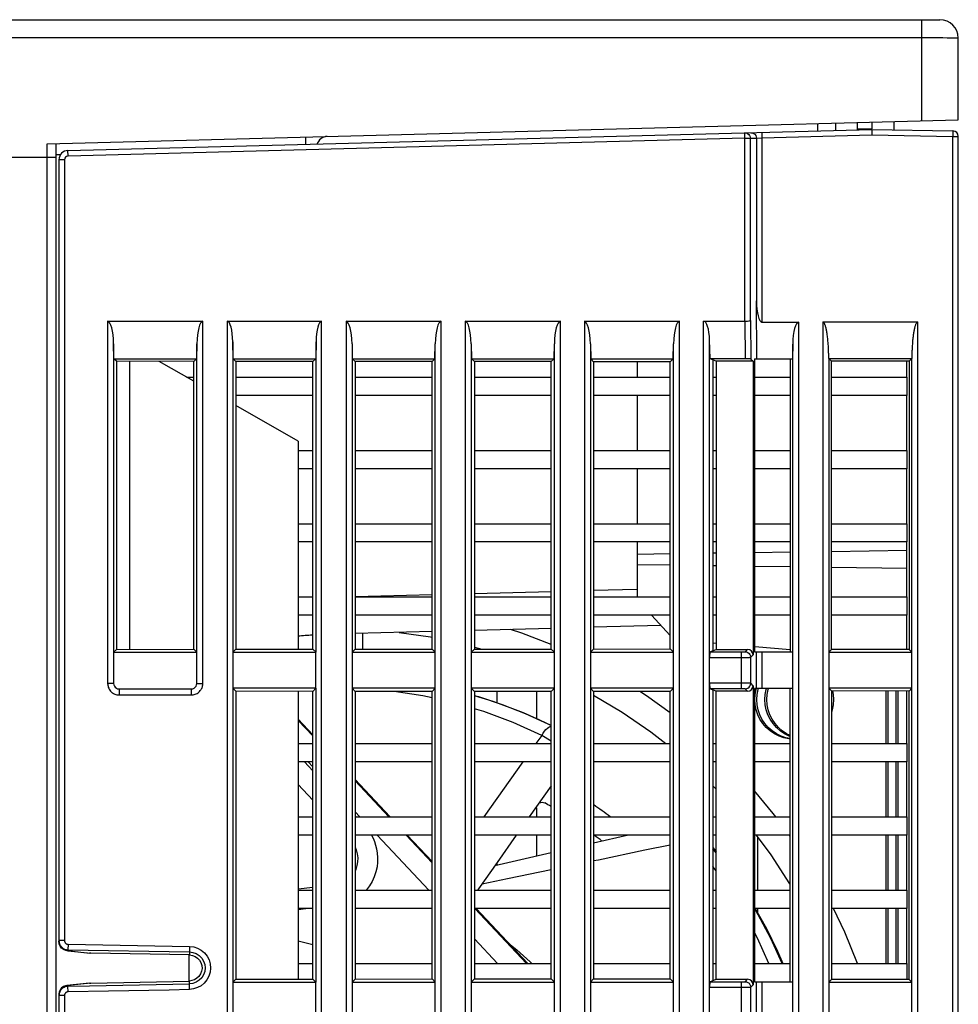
# Model space of a CAD drawing. Header units: millimetres. Extents: x -57 to 1892, y -935 to -279.
# Tile 13 of 41: x 1164 to 1216, y -712 to -658. Entities that reach past the tile are written whole.
import ezdxf

# ---------------------------------------------------------------- set-up
doc = ezdxf.new("R2010")
doc.units = ezdxf.units.MM
doc.header["$LTSCALE"] = 30.734
doc.layers.get('0').update_dxf_attribs({"linetype": 'CONTINUOUS'})
for name, color, linetype in [('02___PRT_ALL_AXES', 7, 'CONTINUOUS'), ('03___PRT_ALL_CURVES', 7, 'CONTINUOUS'), ('20_ALL_FEATURES', 7, 'CONTINUOUS')]:
    doc.layers.add(name, color=color, linetype=linetype)

msp = doc.modelspace()

# ---------------------------------------------------------------- linework, layer by layer
at = {"linetype": 'Continuous'}
for p, q in [((1126.644, -658.422), (1214.644, -658.422)), ((1213.644, -658.422), (1213.644, -658.907)), ((1213.644, -658.907), (1213.644, -663.943)), ((1127.644, -659.396), (1213.644, -659.396)), ((1215.644, -663.891), (1215.644, -659.422)), ((1165.944, -665.192), (1215.644, -663.891)), ((1210.144, -664.435), (1210.144, -664.035)), ((1212.144, -664.436), (1212.144, -663.982)), ((1167.081, -665.562), (1210.923, -664.414)), ((1204.926, -664.571), (1204.933, -664.871)), ((1208.944, -664.066), (1208.944, -664.466)), ((1210.144, -664.382), (1210.954, -664.382)), ((1210.923, -664.414), (1215.349, -664.492)), ((1215.349, -664.492), (1215.344, -664.791)), ((1204.005, -664.896), (1167.088, -665.862)), ((1204.005, -664.896), (1203.997, -664.596)), ((1204.005, -674.876), (1204.005, -664.896)), ((1204.005, -664.896), (1204.305, -664.896)), ((1204.305, -674.833), (1204.305, -664.896)), ((1204.334, -664.895), (1204.634, -664.887)), ((1204.623, -664.808), (1204.634, -664.887)), ((1204.634, -664.887), (1204.634, -673.764)), ((1204.634, -664.887), (1204.639, -664.887)), ((1204.639, -664.887), (1204.654, -664.886)), ((1204.654, -664.886), (1204.933, -664.871)), ((1204.933, -664.871), (1210.924, -664.714)), ((1204.933, -664.871), (1204.933, -674.922)), ((1210.924, -664.714), (1215.344, -664.791)), ((1215.344, -733.365), (1215.344, -664.791)), ((1215.344, -664.791), (1215.644, -664.791)), ((1215.644, -769.27), (1215.644, -664.791)), ((1165.944, -665.922), (1165.944, -665.192)), ((1166.444, -714.837), (1166.444, -665.179)), ((1167.088, -665.862), (1167.081, -665.562)), ((1161.444, -665.922), (1166.444, -665.922)), ((1165.957, -713.581), (1165.957, -665.922)), ((1166.444, -665.779), (1166.691, -665.772)), ((1166.594, -666.062), (1166.594, -708.744)), ((1166.894, -666.062), (1166.594, -666.062)), ((1166.894, -666.062), (1166.894, -708.674)), ((1204.661, -676.922), (1204.634, -673.764)), ((1169.249, -674.879), (1169.249, -694.641)), ((1169.249, -674.879), (1174.439, -674.879)), ((1174.439, -694.641), (1174.439, -674.879)), ((1175.775, -674.879), (1175.775, -856.974)), ((1175.775, -674.879), (1180.912, -674.879)), ((1180.912, -856.974), (1180.912, -674.879)), ((1182.249, -674.879), (1182.249, -838.606)), ((1182.249, -674.879), (1187.439, -674.879)), ((1187.439, -838.606), (1187.439, -674.879)), ((1188.749, -674.879), (1188.749, -838.606)), ((1188.749, -674.879), (1193.939, -674.879)), ((1193.939, -838.606), (1193.939, -674.879)), ((1195.249, -674.879), (1195.249, -838.606)), ((1195.249, -674.879), (1200.439, -674.879)), ((1200.439, -838.606), (1200.439, -674.879)), ((1201.749, -729.23), (1201.749, -674.876)), ((1201.749, -674.876), (1204.004, -674.876)), ((1204.004, -674.876), (1204.025, -676.926)), ((1204.305, -674.833), (1204.326, -676.937)), ((1204.933, -674.922), (1206.939, -674.922)), ((1206.939, -730.641), (1206.939, -674.922)), ((1208.249, -674.915), (1208.249, -730.641)), ((1208.249, -674.915), (1213.439, -674.915)), ((1213.439, -730.641), (1213.439, -674.915)), ((1169.576, -676.109), (1169.576, -694.641)), ((1169.593, -676.922), (1169.576, -676.109)), ((1174.111, -676.109), (1174.094, -676.922)), ((1174.111, -694.641), (1174.111, -676.109)), ((1176.093, -676.922), (1176.074, -676.002)), ((1176.074, -676.002), (1176.074, -692.942)), ((1180.613, -676.002), (1180.594, -676.922)), ((1180.613, -692.942), (1180.613, -676.002)), ((1182.576, -676.109), (1182.576, -838.606)), ((1182.576, -676.109), (1182.593, -676.922)), ((1187.094, -676.922), (1187.111, -676.109)), ((1187.111, -838.606), (1187.111, -676.109)), ((1189.076, -676.109), (1189.093, -676.922)), ((1189.076, -676.109), (1189.076, -838.606)), ((1193.594, -676.922), (1193.611, -676.109)), ((1193.611, -838.606), (1193.611, -676.109)), ((1195.576, -676.109), (1195.593, -676.922)), ((1195.576, -676.109), (1195.576, -838.606)), ((1200.094, -676.922), (1200.111, -676.109)), ((1200.111, -838.606), (1200.111, -676.109)), ((1202.103, -676.926), (1202.076, -675.892)), ((1202.076, -728.929), (1202.076, -675.892)), ((1206.611, -676.122), (1206.594, -676.922)), ((1206.611, -730.641), (1206.611, -676.122)), ((1169.735, -677.064), (1169.593, -676.922)), ((1169.593, -676.922), (1174.094, -676.922)), ((1174.094, -676.922), (1173.949, -677.067)), ((1176.24, -677.069), (1176.093, -676.922)), ((1176.093, -676.922), (1180.594, -676.922)), ((1180.594, -676.922), (1180.444, -677.072)), ((1182.745, -677.074), (1182.593, -676.922)), ((1182.593, -676.922), (1187.094, -676.922)), ((1187.094, -676.922), (1186.939, -677.077)), ((1189.25, -677.079), (1189.093, -676.922)), ((1189.093, -676.922), (1193.594, -676.922)), ((1193.594, -676.922), (1193.434, -677.082)), ((1195.755, -677.084), (1195.593, -676.922)), ((1195.593, -676.922), (1200.094, -676.922)), ((1200.094, -676.922), (1199.929, -677.087)), ((1204.025, -676.926), (1202.103, -676.926)), ((1202.444, -677.062), (1202.103, -676.926)), ((1204.326, -676.937), (1204.452, -677.062)), ((1204.521, -676.922), (1204.521, -692.922)), ((1204.521, -676.922), (1206.594, -676.922)), ((1206.468, -676.922), (1206.468, -692.922)), ((1208.576, -676.905), (1208.576, -730.641)), ((1208.722, -677.05), (1208.578, -676.907)), ((1208.578, -676.907), (1213.109, -676.907)), ((1213.109, -676.907), (1212.963, -677.053)), ((1213.111, -730.641), (1213.111, -676.905)), ((1169.735, -677.064), (1169.735, -692.781)), ((1173.949, -677.067), (1169.735, -677.064)), ((1170.444, -677.065), (1170.444, -692.78)), ((1173.949, -678.148), (1172.067, -677.066)), ((1173.949, -692.777), (1173.949, -677.067)), ((1176.24, -677.069), (1176.24, -692.776)), ((1180.444, -677.072), (1176.24, -677.069)), ((1180.444, -692.772), (1180.444, -677.072)), ((1182.745, -677.074), (1182.745, -692.771)), ((1186.939, -677.077), (1182.745, -677.074)), ((1186.939, -692.767), (1186.939, -677.077)), ((1189.25, -677.079), (1189.25, -692.766)), ((1193.434, -677.082), (1189.25, -677.079)), ((1193.434, -692.762), (1193.434, -677.082)), ((1195.755, -677.084), (1195.755, -692.761)), ((1199.929, -677.087), (1195.755, -677.084)), ((1198.144, -677.922), (1198.144, -677.086)), ((1199.929, -692.758), (1199.929, -677.087)), ((1202.26, -676.989), (1202.26, -692.856)), ((1202.444, -677.062), (1202.444, -692.783)), ((1204.452, -677.062), (1202.444, -677.062)), ((1204.452, -677.062), (1204.452, -693.083)), ((1208.722, -692.795), (1208.722, -677.05)), ((1212.963, -677.053), (1208.722, -677.05)), ((1212.844, -677.922), (1212.844, -677.053)), ((1212.963, -677.053), (1212.963, -692.791)), ((1198.144, -681.922), (1198.144, -678.922)), ((1212.844, -681.922), (1212.844, -678.922)), ((1179.644, -681.422), (1176.24, -679.466)), ((1198.144, -685.922), (1198.144, -682.922)), ((1212.844, -685.922), (1212.844, -682.922)), ((1198.144, -689.922), (1198.144, -686.922)), ((1212.844, -689.922), (1212.844, -686.922)), ((1198.144, -687.579), (1199.929, -687.555)), ((1202.26, -687.522), (1202.444, -687.519)), ((1204.521, -687.49), (1206.468, -687.463)), ((1208.722, -687.432), (1212.844, -687.374)), ((1199.929, -688.185), (1198.144, -688.161)), ((1202.444, -688.221), (1202.26, -688.218)), ((1206.468, -688.277), (1204.521, -688.25)), ((1212.844, -688.366), (1208.722, -688.308)), ((1186.939, -689.808), (1182.745, -689.918)), ((1193.434, -689.638), (1189.25, -689.748)), ((1198.129, -689.515), (1195.755, -689.577)), ((1198.912, -690.922), (1199.929, -692.032)), ((1212.844, -692.791), (1212.844, -690.922)), ((1186.939, -691.807), (1182.745, -691.917)), ((1183.144, -691.905), (1183.144, -692.77)), ((1193.434, -691.637), (1189.25, -691.747)), ((1199.423, -691.481), (1195.755, -691.577)), ((1202.472, -692.463), (1202.296, -692.447)), ((1169.735, -692.781), (1169.576, -692.94)), ((1169.576, -692.94), (1174.111, -692.94)), ((1169.735, -692.781), (1173.949, -692.777)), ((1174.111, -692.94), (1173.949, -692.777)), ((1176.24, -692.776), (1176.074, -692.942)), ((1176.075, -692.94), (1176.075, -694.905)), ((1176.076, -692.94), (1180.611, -692.94)), ((1176.24, -692.776), (1180.444, -692.772)), ((1180.613, -692.942), (1180.444, -692.772)), ((1180.612, -694.905), (1180.612, -692.94)), ((1182.745, -692.771), (1182.576, -692.94)), ((1182.576, -692.94), (1187.111, -692.94)), ((1182.745, -692.771), (1186.939, -692.767)), ((1187.111, -692.94), (1186.939, -692.767)), ((1189.25, -692.766), (1189.076, -692.94)), ((1189.076, -692.94), (1193.611, -692.94)), ((1189.25, -692.653), (1189.648, -692.765)), ((1189.25, -692.766), (1193.434, -692.762)), ((1193.611, -692.94), (1193.434, -692.762)), ((1195.755, -692.761), (1195.576, -692.94)), ((1195.576, -692.94), (1200.111, -692.94)), ((1195.755, -692.761), (1199.929, -692.758)), ((1200.111, -692.94), (1199.929, -692.758)), ((1202.101, -692.919), (1202.444, -692.783)), ((1202.101, -692.919), (1203.844, -692.919)), ((1202.444, -692.783), (1204.152, -692.783)), ((1203.822, -694.926), (1203.822, -692.919)), ((1204.022, -692.913), (1204.152, -692.783)), ((1204.521, -692.922), (1206.611, -692.922)), ((1206.477, -692.813), (1204.546, -692.644)), ((1204.644, -694.922), (1204.644, -692.922)), ((1204.944, -694.922), (1204.944, -692.922)), ((1208.576, -692.94), (1208.722, -692.795)), ((1208.576, -692.94), (1213.111, -692.94)), ((1212.963, -692.791), (1208.722, -692.795)), ((1213.111, -692.94), (1212.963, -692.791)), ((1202.076, -693.219), (1203.877, -693.219)), ((1204.322, -693.212), (1204.452, -693.083)), ((1204.322, -694.632), (1204.322, -693.212)), ((1169.576, -694.641), (1169.249, -694.641)), ((1174.111, -694.641), (1174.439, -694.641)), ((1204.045, -694.626), (1203.967, -694.626)), ((1204.452, -694.762), (1204.322, -694.632)), ((1169.875, -694.94), (1169.875, -695.267)), ((1169.875, -694.94), (1173.812, -694.94)), ((1173.812, -694.94), (1173.812, -695.267)), ((1176.074, -694.903), (1176.074, -710.942)), ((1176.24, -695.069), (1176.076, -694.905)), ((1180.611, -694.905), (1176.076, -694.905)), ((1176.24, -695.069), (1176.24, -710.776)), ((1180.444, -695.072), (1176.24, -695.069)), ((1180.611, -694.905), (1180.444, -695.072)), ((1180.444, -710.772), (1180.444, -695.072)), ((1180.613, -710.942), (1180.613, -694.903)), ((1182.745, -695.074), (1182.576, -694.905)), ((1187.111, -694.905), (1182.576, -694.905)), ((1182.745, -695.074), (1182.745, -710.771)), ((1186.939, -695.077), (1182.745, -695.074)), ((1186.434, -695.313), (1184.869, -695.076)), ((1187.111, -694.905), (1186.939, -695.077)), ((1186.939, -710.767), (1186.939, -695.077)), ((1189.25, -695.079), (1189.076, -694.905)), ((1193.611, -694.905), (1189.076, -694.905)), ((1189.25, -695.079), (1189.25, -710.766)), ((1193.434, -695.082), (1189.25, -695.079)), ((1190.486, -695.707), (1190.486, -695.08)), ((1192.644, -695.082), (1192.644, -696.57)), ((1193.611, -694.905), (1193.434, -695.082)), ((1193.434, -710.762), (1193.434, -695.082)), ((1195.755, -695.084), (1195.576, -694.905)), ((1200.111, -694.905), (1195.576, -694.905)), ((1195.755, -695.084), (1195.755, -710.761)), ((1199.929, -695.087), (1195.755, -695.084)), ((1200.111, -694.905), (1199.929, -695.087)), ((1199.929, -710.758), (1199.929, -695.087)), ((1202.444, -695.062), (1202.101, -694.926)), ((1202.26, -694.989), (1202.26, -710.856)), ((1202.444, -710.783), (1202.444, -695.062)), ((1204.152, -695.062), (1202.444, -695.062)), ((1203.911, -694.926), (1203.88, -694.926)), ((1204.152, -695.062), (1204.022, -694.932)), ((1204.452, -694.762), (1204.452, -711.083)), ((1204.521, -694.922), (1204.521, -710.922)), ((1206.611, -694.922), (1204.521, -694.922)), ((1206.468, -710.922), (1206.468, -694.922)), ((1208.576, -694.905), (1208.722, -695.05)), ((1213.111, -694.905), (1208.576, -694.905)), ((1208.722, -695.05), (1208.722, -710.795)), ((1212.963, -695.053), (1208.722, -695.05)), ((1208.782, -695.05), (1208.82, -695.239)), ((1211.688, -695.053), (1211.688, -697.922)), ((1211.796, -695.053), (1211.796, -697.922)), ((1212.241, -695.053), (1212.241, -697.922)), ((1212.35, -695.053), (1212.35, -697.922)), ((1212.844, -697.922), (1212.844, -695.053)), ((1213.111, -694.905), (1212.963, -695.053)), ((1212.963, -710.791), (1212.963, -695.053)), ((1169.875, -695.267), (1173.812, -695.267)), ((1186.939, -695.426), (1186.434, -695.313)), ((1189.25, -695.299), (1189.472, -695.36)), ((1204.54, -695.522), (1204.559, -695.239)), ((1204.649, -695.522), (1204.668, -695.239)), ((1205.094, -695.522), (1205.113, -695.239)), ((1208.82, -695.239), (1208.839, -695.522)), ((1179.644, -696.586), (1180.444, -697.438)), ((1179.644, -696.655), (1180.444, -697.507)), ((1193.434, -696.944), (1192.825, -696.65)), ((1192.924, -697.482), (1192.611, -697.922)), ((1193.434, -697.786), (1192.924, -697.482)), ((1179.985, -698.922), (1180.444, -699.411)), ((1180.444, -699.192), (1180.191, -698.922)), ((1191.9, -698.922), (1189.766, -701.922)), ((1211.688, -698.922), (1211.688, -701.922)), ((1211.796, -698.922), (1211.796, -701.922)), ((1212.241, -698.922), (1212.241, -701.922)), ((1212.35, -698.922), (1212.35, -701.922)), ((1212.844, -701.922), (1212.844, -698.922)), ((1182.745, -699.89), (1184.653, -701.922)), ((1182.745, -699.959), (1184.589, -701.922)), ((1179.644, -700.161), (1180.444, -701.013)), ((1193.434, -700.221), (1192.238, -701.922)), ((1202.26, -700.226), (1202.444, -700.414)), ((1183.007, -701.922), (1182.745, -701.644)), ((1192.644, -701.424), (1192.644, -701.922)), ((1182.745, -701.863), (1182.801, -701.922)), ((1186.762, -705.922), (1183.946, -702.922)), ((1185.528, -702.922), (1186.939, -704.426)), ((1185.592, -702.922), (1186.939, -704.357)), ((1191.535, -702.922), (1190.491, -704.407)), ((1192.644, -702.922), (1192.644, -704.071)), ((1197.662, -702.922), (1195.755, -703.359)), ((1204.711, -705.922), (1204.711, -703.049)), ((1206.468, -702.969), (1206.433, -702.922)), ((1211.688, -702.922), (1211.688, -705.922)), ((1211.796, -702.922), (1211.796, -705.922)), ((1212.241, -702.922), (1212.241, -705.922)), ((1212.35, -702.922), (1212.35, -705.922)), ((1212.844, -705.922), (1212.844, -702.922)), ((1202.26, -703.6), (1202.444, -703.834)), ((1202.444, -703.884), (1202.26, -703.659)), ((1193.434, -703.89), (1190.361, -704.593)), ((1190.486, -704.564), (1190.486, -704.415)), ((1202.444, -704.874), (1202.26, -704.62)), ((1180.444, -705.771), (1179.644, -705.865)), ((1180.207, -706.922), (1179.644, -706.997)), ((1189.283, -706.922), (1192.099, -709.922)), ((1189.347, -706.922), (1192.164, -709.922)), ((1204.711, -707.175), (1204.711, -706.922)), ((1211.688, -706.922), (1211.688, -709.922)), ((1211.796, -706.922), (1211.796, -709.922)), ((1212.241, -706.922), (1212.241, -709.922)), ((1212.35, -706.922), (1212.35, -709.922)), ((1212.844, -709.922), (1212.844, -706.922)), ((1190.518, -709.922), (1189.25, -708.573)), ((1166.894, -708.674), (1166.594, -708.674)), ((1166.607, -708.855), (1166.594, -708.71)), ((1167.032, -709.17), (1167.085, -709.174)), ((1167.09, -708.875), (1167.085, -709.174)), ((1167.085, -709.174), (1173.709, -709.289)), ((1167.09, -708.875), (1173.714, -708.991)), ((1173.714, -708.991), (1173.706, -709.454)), ((1180.444, -708.902), (1179.644, -708.704)), ((1167.085, -709.224), (1167.023, -709.221)), ((1167.023, -709.221), (1168.251, -709.351)), ((1167.085, -709.224), (1168.339, -709.356)), ((1168.339, -709.356), (1168.251, -709.35)), ((1173.706, -709.454), (1168.339, -709.356)), ((1173.67, -709.454), (1173.67, -710.891)), ((1176.076, -710.94), (1176.24, -710.776)), ((1176.24, -710.776), (1180.444, -710.772)), ((1180.444, -710.772), (1180.611, -710.94)), ((1182.576, -710.94), (1182.745, -710.771)), ((1182.745, -710.771), (1186.939, -710.767)), ((1186.939, -710.767), (1187.111, -710.94)), ((1189.076, -710.94), (1189.25, -710.766)), ((1189.25, -710.766), (1193.434, -710.762)), ((1193.434, -710.762), (1193.611, -710.94)), ((1195.576, -710.94), (1195.755, -710.761)), ((1195.755, -710.761), (1199.929, -710.758)), ((1199.929, -710.758), (1200.111, -710.94)), ((1202.101, -710.919), (1202.444, -710.783)), ((1202.444, -710.783), (1204.152, -710.783)), ((1204.022, -710.913), (1204.152, -710.783)), ((1212.963, -710.791), (1208.722, -710.795)), ((1213.111, -710.94), (1212.963, -710.791)), ((1166.788, -711.276), (1166.753, -711.305)), ((1168.251, -710.994), (1167.023, -711.124)), ((1167.085, -711.121), (1167.024, -711.124)), ((1168.339, -710.989), (1167.085, -711.121)), ((1168.254, -711.151), (1167.085, -711.171)), ((1167.09, -711.47), (1167.085, -711.171)), ((1168.251, -710.995), (1168.339, -710.989)), ((1173.709, -711.055), (1168.254, -711.151)), ((1168.339, -710.989), (1173.706, -710.891)), ((1173.714, -711.341), (1173.706, -710.891)), ((1176.075, -710.94), (1176.075, -712.905)), ((1176.076, -710.94), (1180.611, -710.94)), ((1180.612, -712.905), (1180.612, -710.94)), ((1182.576, -710.94), (1187.111, -710.94)), ((1189.076, -710.94), (1193.611, -710.94)), ((1195.576, -710.94), (1200.111, -710.94)), ((1202.076, -711.219), (1203.877, -711.219)), ((1202.101, -710.919), (1203.844, -710.919)), ((1203.822, -712.926), (1203.822, -710.919)), ((1204.322, -711.212), (1204.452, -711.083)), ((1204.322, -712.632), (1204.322, -711.212)), ((1204.521, -710.922), (1206.611, -710.922)), ((1204.644, -712.922), (1204.644, -710.922)), ((1204.944, -712.922), (1204.944, -710.922)), ((1208.576, -710.94), (1208.722, -710.795)), ((1208.576, -710.94), (1213.111, -710.94)), ((1166.611, -711.474), (1166.594, -711.601)), ((1166.594, -711.601), (1166.594, -723.244)), ((1166.597, -711.614), (1166.594, -711.671)), ((1166.894, -711.671), (1166.594, -711.671)), ((1166.894, -711.671), (1166.894, -723.174)), ((1169.294, -711.431), (1167.09, -711.47))]:
    msp.add_line(p, q, dxfattribs=at)
for points in [[(1213.644, -659.396), (1213.958, -659.397), (1214.261, -659.397), (1214.546, -659.399), (1214.809, -659.401), (1215.044, -659.404), (1215.246, -659.407), (1215.413, -659.41), (1215.538, -659.414), (1215.617, -659.418), (1215.644, -659.422)], [(1204.326, -664.587), (1204.405, -664.596), (1204.479, -664.625), (1204.543, -664.672), (1204.592, -664.735), (1204.623, -664.808)], [(1207.98, -664.491), (1207.98, -664.426), (1207.979, -664.315), (1207.978, -664.228), (1207.976, -664.165), (1207.974, -664.123), (1207.972, -664.099), (1207.97, -664.091)], [(1210.925, -664.414), (1210.924, -664.425), (1210.923, -664.454), (1210.923, -664.502), (1210.924, -664.564), (1210.924, -664.637), (1210.924, -664.714)], [(1180.055, -665.223), (1180.054, -665.122), (1180.053, -664.998), (1180.054, -664.903), (1180.056, -664.843)], [(1203.997, -664.596), (1204.076, -664.604), (1204.15, -664.633), (1204.214, -664.681), (1204.263, -664.743), (1204.294, -664.817), (1204.305, -664.896)], [(1204.005, -674.876), (1204.08, -674.874), (1204.151, -674.87), (1204.213, -674.863), (1204.261, -674.854), (1204.292, -674.844), (1204.305, -674.833)], [(1208.576, -676.727), (1208.575, -676.689), (1208.574, -676.649), (1208.573, -676.607), (1208.572, -676.564), (1208.571, -676.519), (1208.569, -676.473), (1208.567, -676.425), (1208.565, -676.374), (1208.562, -676.322), (1208.559, -676.268), (1208.556, -676.212), (1208.552, -676.153), (1208.548, -676.093), (1208.543, -676.03), (1208.537, -675.965), (1208.531, -675.896), (1208.524, -675.825), (1208.516, -675.753), (1208.507, -675.682), (1208.498, -675.616), (1208.489, -675.553), (1208.48, -675.494), (1208.47, -675.439), (1208.46, -675.387), (1208.451, -675.338), (1208.44, -675.292), (1208.43, -675.249), (1208.42, -675.208), (1208.409, -675.169), (1208.397, -675.132), (1208.386, -675.098), (1208.373, -675.065), (1208.36, -675.034), (1208.347, -675.006), (1208.332, -674.98), (1208.315, -674.955), (1208.296, -674.936), (1208.274, -674.922), (1208.249, -674.915)], [(1213.439, -674.915), (1213.414, -674.922), (1213.392, -674.935), (1213.373, -674.955), (1213.356, -674.979), (1213.341, -675.005), (1213.328, -675.033), (1213.315, -675.063), (1213.303, -675.095), (1213.291, -675.128), (1213.28, -675.163), (1213.27, -675.2), (1213.26, -675.239), (1213.25, -675.279), (1213.24, -675.321), (1213.231, -675.365), (1213.222, -675.411), (1213.214, -675.459), (1213.205, -675.508), (1213.197, -675.56), (1213.189, -675.614), (1213.182, -675.67), (1213.175, -675.728), (1213.167, -675.789), (1213.161, -675.852), (1213.154, -675.917), (1213.148, -675.986), (1213.142, -676.056), (1213.137, -676.128), (1213.132, -676.198), (1213.128, -676.265), (1213.125, -676.329), (1213.122, -676.389), (1213.119, -676.445), (1213.117, -676.498), (1213.116, -676.548), (1213.114, -676.595), (1213.113, -676.64), (1213.112, -676.683), (1213.112, -676.724), (1213.11, -676.799)], [(1208.576, -676.907), (1208.577, -676.871), (1208.577, -676.835), (1208.577, -676.8), (1208.576, -676.727)], [(1213.11, -676.799), (1213.11, -676.835), (1213.111, -676.871), (1213.111, -676.907)], [(1185.157, -691.854), (1186.858, -692.103), (1186.939, -692.12)], [(1193.434, -692.513), (1191.831, -691.889), (1191.224, -691.695)], [(1203.844, -692.919), (1203.865, -692.919), (1203.886, -692.919), (1203.906, -692.919), (1203.924, -692.918), (1203.94, -692.918), (1203.955, -692.918), (1203.967, -692.917), (1203.978, -692.917), (1203.987, -692.916), (1203.996, -692.916), (1204.004, -692.915), (1204.01, -692.915), (1204.016, -692.914), (1204.02, -692.913), (1204.022, -692.913)], [(1204.022, -692.913), (1204.099, -692.923), (1204.172, -692.953), (1204.234, -693), (1204.281, -693.063), (1204.311, -693.135), (1204.322, -693.212)], [(1203.877, -693.219), (1203.93, -693.219), (1203.982, -693.219), (1204.032, -693.218), (1204.077, -693.218), (1204.118, -693.218), (1204.153, -693.217), (1204.184, -693.217), (1204.211, -693.216), (1204.235, -693.216), (1204.257, -693.216), (1204.276, -693.215), (1204.293, -693.214), (1204.306, -693.214), (1204.317, -693.213), (1204.322, -693.212)], [(1169.249, -694.641), (1169.25, -694.69), (1169.257, -694.741), (1169.268, -694.794), (1169.284, -694.848), (1169.307, -694.904), (1169.335, -694.959), (1169.369, -695.01), (1169.406, -695.057), (1169.444, -695.096), (1169.483, -695.13), (1169.522, -695.159), (1169.563, -695.184), (1169.604, -695.206), (1169.649, -695.225), (1169.697, -695.242), (1169.75, -695.255), (1169.809, -695.263), (1169.875, -695.267)], [(1169.576, -694.641), (1169.588, -694.722), (1169.616, -694.792), (1169.664, -694.852), (1169.725, -694.9), (1169.794, -694.928), (1169.875, -694.94)], [(1173.812, -694.94), (1173.893, -694.928), (1173.963, -694.9), (1174.024, -694.852), (1174.071, -694.792), (1174.099, -694.722), (1174.111, -694.641)], [(1173.812, -695.267), (1173.861, -695.266), (1173.912, -695.259), (1173.965, -695.248), (1174.019, -695.232), (1174.076, -695.209), (1174.13, -695.181), (1174.181, -695.147), (1174.228, -695.11), (1174.267, -695.072), (1174.301, -695.033), (1174.33, -694.994), (1174.355, -694.954), (1174.377, -694.912), (1174.396, -694.867), (1174.413, -694.819), (1174.426, -694.766), (1174.434, -694.707), (1174.439, -694.641)], [(1203.967, -694.626), (1203.923, -694.626), (1203.874, -694.626), (1202.076, -694.626)], [(1204.022, -694.932), (1204.099, -694.922), (1204.172, -694.892), (1204.234, -694.844), (1204.281, -694.782), (1204.311, -694.71), (1204.322, -694.632)], [(1204.322, -694.632), (1204.316, -694.632), (1204.304, -694.631), (1204.286, -694.63), (1204.264, -694.629), (1204.237, -694.629), (1204.208, -694.628), (1204.178, -694.628), (1204.146, -694.627), (1204.114, -694.627), (1204.045, -694.626)], [(1199.929, -696.242), (1198.635, -695.312), (1198.275, -695.086)], [(1203.88, -694.926), (1203.862, -694.926), (1203.843, -694.926), (1202.101, -694.926)], [(1204.022, -694.932), (1204.02, -694.931), (1204.015, -694.931), (1204.008, -694.93), (1203.999, -694.929), (1203.988, -694.929), (1203.977, -694.928), (1203.964, -694.928), (1203.952, -694.927), (1203.939, -694.927), (1203.911, -694.926)], [(1204.559, -695.239), (1204.614, -694.966), (1204.628, -694.922)], [(1204.668, -695.239), (1204.722, -694.966), (1204.737, -694.922)], [(1205.113, -695.239), (1205.167, -694.966), (1205.182, -694.922)], [(1205.203, -695.522), (1205.222, -695.239), (1205.276, -694.966), (1205.291, -694.922)], [(1192.825, -696.65), (1191.923, -696.252), (1190.281, -695.63), (1189.25, -695.318)], [(1189.472, -695.36), (1190.758, -695.786), (1192.019, -696.279)], [(1195.755, -695.277), (1197.316, -696.206), (1198.868, -697.274), (1199.691, -697.922)], [(1206.468, -697.658), (1206.409, -697.654), (1206.133, -697.599), (1205.867, -697.509), (1205.615, -697.384), (1205.381, -697.228), (1205.17, -697.043), (1204.985, -696.831), (1204.828, -696.597), (1204.704, -696.345), (1204.614, -696.079), (1204.559, -695.805), (1204.54, -695.522)], [(1206.468, -697.644), (1206.242, -697.599), (1205.976, -697.509), (1205.724, -697.384), (1205.49, -697.228), (1205.278, -697.043), (1205.093, -696.831), (1204.937, -696.597), (1204.813, -696.345), (1204.722, -696.079), (1204.668, -695.805), (1204.649, -695.522)], [(1206.468, -697.524), (1206.421, -697.509), (1206.169, -697.384), (1205.935, -697.228), (1205.723, -697.043), (1205.538, -696.831), (1205.382, -696.597), (1205.258, -696.345), (1205.167, -696.079), (1205.113, -695.805), (1205.094, -695.522)], [(1206.468, -697.478), (1206.277, -697.384), (1206.044, -697.228), (1205.832, -697.043), (1205.647, -696.831), (1205.491, -696.597), (1205.366, -696.345), (1205.276, -696.079), (1205.222, -695.805), (1205.203, -695.522)], [(1208.839, -695.522), (1208.82, -695.805), (1208.766, -696.079), (1208.722, -696.208)], [(1192.924, -697.482), (1191.366, -696.776), (1189.759, -696.176), (1189.25, -696.025)], [(1192.019, -696.279), (1193.252, -696.839), (1193.434, -696.933)], [(1192.924, -697.482), (1192.994, -697.361), (1193.071, -697.251), (1193.152, -697.155), (1193.234, -697.077), (1193.314, -697.019), (1193.39, -696.984), (1193.434, -696.976)], [(1205.696, -701.922), (1205.554, -701.73), (1204.521, -700.499)], [(1192.644, -701.424), (1192.655, -701.344), (1192.669, -701.309)], [(1192.745, -701.202), (1192.795, -701.162), (1192.866, -701.133), (1192.941, -701.123), (1193.015, -701.132), (1193.088, -701.16)], [(1183.637, -702.922), (1183.64, -702.927), (1183.724, -703.089), (1183.8, -703.267), (1183.866, -703.46), (1183.92, -703.669), (1183.957, -703.893), (1183.975, -704.132), (1183.971, -704.384), (1183.941, -704.647), (1183.88, -704.917), (1183.79, -705.186), (1183.669, -705.446), (1183.524, -705.688), (1183.36, -705.904), (1183.343, -705.922)], [(1204.616, -702.922), (1205.416, -703.992), (1206.444, -705.572), (1206.468, -705.614)], [(1182.745, -703.578), (1182.808, -703.724), (1182.864, -703.934), (1182.889, -704.149), (1182.882, -704.366), (1182.845, -704.579), (1182.777, -704.785), (1182.745, -704.849)], [(1195.755, -704.309), (1196.012, -704.256), (1198.547, -703.728), (1199.929, -703.44)], [(1190.491, -704.407), (1189.484, -705.841), (1189.427, -705.922)], [(1189.675, -705.57), (1191.051, -705.285), (1193.434, -704.791)], [(1206.036, -709.922), (1205.417, -708.552), (1204.585, -707.002), (1204.535, -706.922)], [(1204.571, -706.922), (1205.181, -708.02), (1205.78, -709.244), (1206.069, -709.922)], [(1210.152, -709.922), (1209.46, -708.218), (1208.837, -706.922)], [(1205.318, -709.922), (1204.69, -708.548), (1204.521, -708.235)], [(1166.594, -708.674), (1166.597, -708.734), (1166.608, -708.791), (1166.624, -708.846), (1166.645, -708.896), (1166.671, -708.941), (1166.699, -708.981)], [(1166.844, -709.166), (1166.74, -709.09), (1166.657, -708.984), (1166.607, -708.855)], [(1166.699, -708.981), (1166.729, -709.016), (1166.76, -709.046), (1166.792, -709.072), (1166.825, -709.096), (1166.861, -709.116), (1166.898, -709.134), (1166.939, -709.149), (1166.983, -709.161), (1167.032, -709.17)], [(1167.023, -709.221), (1166.961, -709.211), (1166.844, -709.166)], [(1166.894, -708.674), (1166.895, -708.698), (1166.899, -708.721), (1166.906, -708.743), (1166.914, -708.763), (1166.924, -708.781)], [(1166.924, -708.781), (1166.936, -708.797), (1166.948, -708.811), (1166.96, -708.824), (1166.973, -708.834), (1166.986, -708.844), (1167, -708.852), (1167.015, -708.859), (1167.032, -708.865), (1167.049, -708.87), (1167.069, -708.873), (1167.09, -708.875)], [(1173.714, -708.991), (1173.944, -709.018), (1174.157, -709.086), (1174.357, -709.197), (1174.531, -709.344), (1174.673, -709.522), (1174.779, -709.724), (1174.842, -709.943), (1174.863, -710.17), (1174.838, -710.397), (1174.77, -710.615), (1174.661, -710.815), (1174.516, -710.99), (1174.342, -711.131), (1174.145, -711.238), (1173.937, -711.307), (1173.714, -711.341)], [(1191.119, -708.81), (1191.572, -709.172), (1192.296, -709.838), (1192.376, -709.922)], [(1173.706, -709.454), (1173.87, -709.477), (1174.017, -709.532), (1174.149, -709.622), (1174.258, -709.737), (1174.338, -709.874), (1174.386, -710.025), (1174.397, -710.187), (1174.373, -710.347), (1174.313, -710.494), (1174.224, -710.624), (1174.11, -710.727), (1173.98, -710.804), (1173.847, -710.854), (1173.706, -710.878)], [(1173.709, -709.289), (1173.9, -709.314), (1174.081, -709.38), (1174.243, -709.484), (1174.378, -709.622), (1174.479, -709.786), (1174.542, -709.968), (1174.564, -710.159), (1174.543, -710.351), (1174.48, -710.533), (1174.378, -710.697), (1174.243, -710.834), (1174.081, -710.938), (1173.9, -711.005), (1173.709, -711.03)], [(1166.84, -711.181), (1166.738, -711.257), (1166.66, -711.356), (1166.611, -711.474)], [(1166.753, -711.305), (1166.722, -711.336), (1166.696, -711.368)], [(1167.085, -711.171), (1167.029, -711.175), (1166.975, -711.185), (1166.923, -711.201), (1166.873, -711.222), (1166.828, -711.247), (1166.788, -711.276)], [(1167.024, -711.124), (1166.958, -711.135), (1166.84, -711.181)], [(1203.844, -710.919), (1203.865, -710.919), (1203.886, -710.919), (1203.906, -710.919), (1203.924, -710.918), (1203.94, -710.918), (1203.955, -710.918), (1203.967, -710.917), (1203.978, -710.917), (1203.987, -710.916), (1203.996, -710.916), (1204.004, -710.915), (1204.01, -710.915), (1204.016, -710.914), (1204.02, -710.913), (1204.022, -710.913)], [(1203.877, -711.219), (1203.93, -711.219), (1203.982, -711.219), (1204.032, -711.218), (1204.077, -711.218), (1204.118, -711.218), (1204.153, -711.217), (1204.184, -711.217), (1204.211, -711.216), (1204.235, -711.216), (1204.257, -711.216), (1204.276, -711.215), (1204.293, -711.214), (1204.306, -711.214), (1204.317, -711.213), (1204.322, -711.212)], [(1204.022, -710.913), (1204.099, -710.923), (1204.172, -710.953), (1204.234, -711), (1204.281, -711.063), (1204.311, -711.135), (1204.322, -711.212)], [(1166.696, -711.368), (1166.673, -711.401), (1166.652, -711.436), (1166.634, -711.475), (1166.618, -711.516), (1166.606, -711.562), (1166.597, -711.614)], [(1167.09, -711.47), (1167.068, -711.472), (1167.046, -711.476), (1167.025, -711.482), (1167.006, -711.49), (1166.987, -711.5), (1166.971, -711.512), (1166.957, -711.524), (1166.945, -711.536), (1166.935, -711.549), (1166.925, -711.562), (1166.917, -711.576), (1166.91, -711.592), (1166.903, -711.608), (1166.898, -711.627), (1166.895, -711.648), (1166.894, -711.671)], [(1173.714, -711.341), (1172.608, -711.369), (1171.503, -711.393), (1170.398, -711.413), (1169.294, -711.431)]]:
    msp.add_lwpolyline(points, dxfattribs=at)
for centre, radius, start, end in [((1214.644, -659.422), 1, 0, 90), ((1215.344, -664.791), 0.3, 0, 89), ((1181.244, -665.392), 0.6, 91.5, 165.25), ((1167.094, -666.062), 0.5, 91.5, 180), ((1167.094, -666.062), 0.2, 91.5, 180), ((1182.546, -720.923), 29, 94.2372, 95.7528)]:
    msp.add_arc(centre, radius, start, end, dxfattribs=at)
for centre, major_axis, ratio, start_param, end_param in [((1204.933, -673.722), (0, 1.2), 0.25, -4.677482, -3.141593), ((1169.249, -676.227), (0, 1.348), 0.243738, -1.48353, 0), ((1174.439, -676.227), (0, 1.348), 0.243738, 0, 1.48353), ((1175.775, -676.109), (0, 1.231), 0.243738, -1.48353, 0), ((1180.912, -676.109), (0, 1.231), 0.243738, 0, 1.48353), ((1182.249, -676.227), (0, 1.348), 0.243738, -1.48353, 0), ((1187.439, -676.227), (0, 1.348), 0.243738, 0, 1.48353), ((1188.749, -676.227), (0, 1.348), 0.243738, -1.48353, 0), ((1193.939, -676.227), (0, 1.348), 0.243738, 0, 1.48353), ((1195.249, -676.227), (0, 1.348), 0.243738, -1.48353, 0), ((1200.439, -676.227), (0, 1.348), 0.243738, 0, 1.48353), ((1201.749, -675.989), (0, 1.113), 0.295246, -1.48353, 0), ((1206.939, -676.237), (0, 1.315), 0.25, 0, 1.48353), ((1204.026, -676.937), (0.3, 0), 0.036788, 0.03678, 1.574099), ((1202.102, -693.219), (0, 0.3), 0.087489, 0.034907, 1.570796), ((1204.151, -693.083), (0.212, 0.212), 0.998783, -0.784789, 0.784789), ((1202.102, -694.626), (0, 0.3), 0.087489, -4.712389, -3.176499), ((1204.151, -694.762), (-0.212, 0.212), 0.998783, -3.926382, -2.356803), ((1182.126, -720.922), (22.599, 0), 1, 1.046518, 1.064348), ((1182.162, -720.922), (23.901, 0), 1, 0.919154, 0.965537), ((1182.126, -720.922), (22.599, 0), 1, 0.898108, 0.921595), ((1204.151, -711.083), (0.212, 0.212), 0.998783, -0.784789, 0.784789), ((1202.102, -711.219), (0, 0.3), 0.087489, 0.034907, 1.570796)]:
    msp.add_ellipse(centre, major_axis=major_axis, ratio=ratio, start_param=start_param, end_param=end_param, dxfattribs=at)
at = {"layer": '02___PRT_ALL_AXES', "linetype": 'Continuous'}
for p, q in [((1173.557, -677.922), (1173.949, -677.922)), ((1176.24, -677.922), (1180.444, -677.922)), ((1182.745, -677.922), (1186.939, -677.922)), ((1189.25, -677.922), (1193.434, -677.922)), ((1195.755, -677.922), (1199.929, -677.922)), ((1202.26, -677.922), (1202.444, -677.922)), ((1204.521, -677.922), (1206.468, -677.922)), ((1208.722, -677.922), (1212.844, -677.922)), ((1212.844, -677.922), (1212.844, -678.922)), ((1180.444, -678.922), (1176.24, -678.922)), ((1186.939, -678.922), (1182.745, -678.922)), ((1193.434, -678.922), (1189.25, -678.922)), ((1199.929, -678.922), (1195.755, -678.922)), ((1202.444, -678.922), (1202.26, -678.922)), ((1206.468, -678.922), (1204.521, -678.922)), ((1212.844, -678.922), (1208.722, -678.922)), ((1179.644, -681.922), (1180.444, -681.922)), ((1182.745, -681.922), (1186.939, -681.922)), ((1189.25, -681.922), (1193.434, -681.922)), ((1195.755, -681.922), (1199.929, -681.922)), ((1202.26, -681.922), (1202.444, -681.922)), ((1204.521, -681.922), (1206.468, -681.922)), ((1208.722, -681.922), (1212.844, -681.922)), ((1212.844, -681.922), (1212.844, -682.922)), ((1180.444, -682.922), (1179.644, -682.922)), ((1186.939, -682.922), (1182.745, -682.922)), ((1193.434, -682.922), (1189.25, -682.922)), ((1199.929, -682.922), (1195.755, -682.922)), ((1202.444, -682.922), (1202.26, -682.922)), ((1206.468, -682.922), (1204.521, -682.922)), ((1212.844, -682.922), (1208.722, -682.922)), ((1179.644, -685.922), (1180.444, -685.922)), ((1182.745, -685.922), (1186.939, -685.922)), ((1189.25, -685.922), (1193.434, -685.922)), ((1195.755, -685.922), (1199.929, -685.922)), ((1202.26, -685.922), (1202.444, -685.922)), ((1204.521, -685.922), (1206.468, -685.922)), ((1208.722, -685.922), (1212.844, -685.922)), ((1212.844, -685.922), (1212.844, -686.922)), ((1180.444, -686.922), (1179.644, -686.922)), ((1186.939, -686.922), (1182.745, -686.922)), ((1193.434, -686.922), (1189.25, -686.922)), ((1199.929, -686.922), (1195.755, -686.922)), ((1202.444, -686.922), (1202.26, -686.922)), ((1206.468, -686.922), (1204.521, -686.922)), ((1212.844, -686.922), (1208.722, -686.922)), ((1179.644, -689.922), (1180.444, -689.922)), ((1182.745, -689.922), (1186.939, -689.922)), ((1189.25, -689.922), (1193.434, -689.922)), ((1195.755, -689.922), (1199.929, -689.922)), ((1202.26, -689.922), (1202.444, -689.922)), ((1204.521, -689.922), (1206.468, -689.922)), ((1208.722, -689.922), (1212.844, -689.922)), ((1212.844, -689.922), (1212.844, -690.922)), ((1180.444, -690.922), (1179.644, -690.922)), ((1186.939, -690.922), (1182.745, -690.922)), ((1193.434, -690.922), (1189.25, -690.922)), ((1199.929, -690.922), (1195.755, -690.922)), ((1202.444, -690.922), (1202.26, -690.922)), ((1206.468, -690.922), (1204.521, -690.922)), ((1212.844, -690.922), (1208.722, -690.922)), ((1179.644, -697.922), (1180.444, -697.922)), ((1182.745, -697.922), (1186.939, -697.922)), ((1189.25, -697.922), (1193.434, -697.922)), ((1195.755, -697.922), (1199.929, -697.922)), ((1202.26, -697.922), (1202.444, -697.922)), ((1204.521, -697.922), (1206.468, -697.922)), ((1208.722, -697.922), (1212.844, -697.922)), ((1212.844, -697.922), (1212.844, -698.922)), ((1180.444, -698.922), (1179.644, -698.922)), ((1186.939, -698.922), (1182.745, -698.922)), ((1193.434, -698.922), (1189.25, -698.922)), ((1199.929, -698.922), (1195.755, -698.922)), ((1202.444, -698.922), (1202.26, -698.922)), ((1206.468, -698.922), (1204.521, -698.922)), ((1212.844, -698.922), (1208.722, -698.922)), ((1179.644, -701.922), (1180.444, -701.922)), ((1182.745, -701.922), (1186.939, -701.922)), ((1189.25, -701.922), (1193.434, -701.922)), ((1195.755, -701.922), (1199.929, -701.922)), ((1202.26, -701.922), (1202.444, -701.922)), ((1204.521, -701.922), (1206.468, -701.922)), ((1208.722, -701.922), (1212.844, -701.922)), ((1212.844, -701.922), (1212.844, -702.922)), ((1180.444, -702.922), (1179.644, -702.922)), ((1186.939, -702.922), (1182.745, -702.922)), ((1193.434, -702.922), (1189.25, -702.922)), ((1199.929, -702.922), (1195.755, -702.922)), ((1202.444, -702.922), (1202.26, -702.922)), ((1206.468, -702.922), (1204.521, -702.922)), ((1212.844, -702.922), (1208.722, -702.922)), ((1179.644, -705.922), (1180.444, -705.922)), ((1182.745, -705.922), (1186.939, -705.922)), ((1189.25, -705.922), (1193.434, -705.922)), ((1195.755, -705.922), (1199.929, -705.922)), ((1202.26, -705.922), (1202.444, -705.922)), ((1204.521, -705.922), (1206.468, -705.922)), ((1208.722, -705.922), (1212.844, -705.922)), ((1212.844, -705.922), (1212.844, -706.922)), ((1180.444, -706.922), (1179.644, -706.922)), ((1186.939, -706.922), (1182.745, -706.922)), ((1193.434, -706.922), (1189.25, -706.922)), ((1199.929, -706.922), (1195.755, -706.922)), ((1202.444, -706.922), (1202.26, -706.922)), ((1206.468, -706.922), (1204.521, -706.922)), ((1212.844, -706.922), (1208.722, -706.922)), ((1179.644, -709.922), (1180.444, -709.922)), ((1182.745, -709.922), (1186.939, -709.922)), ((1189.25, -709.922), (1193.434, -709.922)), ((1195.755, -709.922), (1199.929, -709.922)), ((1202.26, -709.922), (1202.444, -709.922)), ((1204.521, -709.922), (1206.468, -709.922)), ((1208.722, -709.922), (1212.844, -709.922)), ((1212.844, -709.922), (1212.844, -710.791))]:
    msp.add_line(p, q, dxfattribs=at)
at = {"layer": '03___PRT_ALL_CURVES', "linetype": 'Continuous'}
msp.add_line((1210.923, -664.014), (1210.923, -664.382), dxfattribs=at)
at = {"layer": '20_ALL_FEATURES', "linetype": 'Continuous'}
for p, q in [((1179.644, -681.422), (1179.644, -692.773)), ((1179.644, -695.072), (1179.644, -710.773))]:
    msp.add_line(p, q, dxfattribs=at)

doc.saveas('drawing.dxf')
